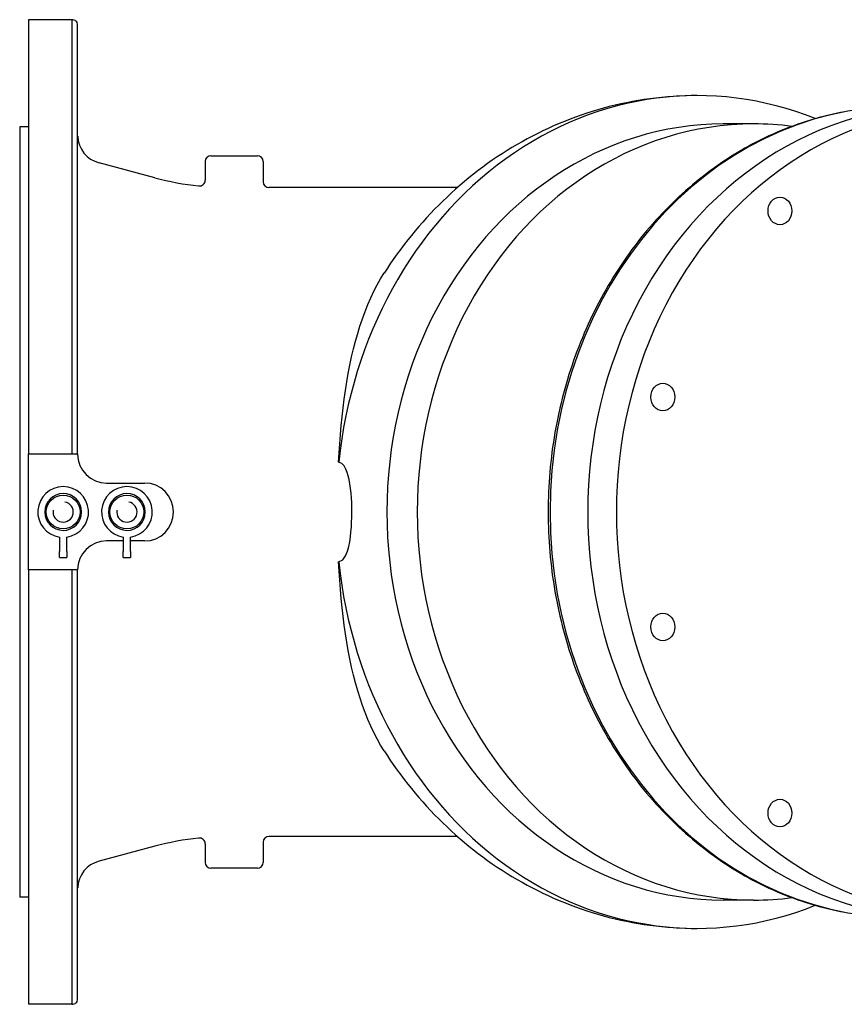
# Model space of a CAD drawing. Header units: millimetres. Extents: x 1916 to 7427, y 940 to 2454.
# Tile 13 of 26: x 1920 to 2204, y 2109 to 2449. Entities that reach past the tile are written whole.
import ezdxf

# ---------------------------------------------------------------- set-up
doc = ezdxf.new("R2010")
doc.units = ezdxf.units.MM
doc.layers.add('DETAIL', color=2, linetype='Continuous')

msp = doc.modelspace()

# ---------------------------------------------------------------- linework, layer by layer
at = {"layer": 'DETAIL'}
for p, q in [((1922.84, 2448.59), (1922.84, 2298.73)), ((1937.84, 2448.59), (1922.84, 2448.59)), ((1937.84, 2448.59), (1937.84, 2298.73)), ((1939.84, 2298.29), (1939.84, 2446.72)), ((1919.84, 2411.6), (1919.84, 2145.6)), ((1922.84, 2411.6), (1919.84, 2411.6)), ((2173.07, 2412.6), (2162.6, 2412.6)), ((1985.84, 2401.6), (2001.84, 2401.6)), ((1966.49, 2394), (1947.25, 2399.16)), ((1983.84, 2399.6), (1983.84, 2393.16)), ((2003.84, 2399.6), (2003.84, 2392.6)), ((2070.84, 2390.59), (2005.84, 2390.6)), ((1922.84, 2298.73), (1939.84, 2298.73)), ((1922.84, 2258.63), (1922.84, 2298.73)), ((1939.84, 2298.73), (1939.84, 2298.6)), ((1949.84, 2288.6), (1962.92, 2288.6)), ((1933.59, 2269.94), (1933.59, 2264.97)), ((1936.09, 2264.97), (1936.09, 2269.94)), ((1955.59, 2268.6), (1949.84, 2268.6)), ((1955.59, 2269.94), (1955.59, 2264.97)), ((1958.09, 2264.97), (1958.09, 2269.94)), ((1962.92, 2268.6), (1958.09, 2268.6)), ((1933.59, 2262.87), (1933.59, 2264.97)), ((1936.09, 2264.97), (1936.09, 2262.87)), ((1955.59, 2262.87), (1955.59, 2264.97)), ((1958.09, 2264.97), (1958.09, 2262.87)), ((1933.59, 2262.87), (1936.09, 2262.87)), ((1955.59, 2262.87), (1958.09, 2262.87)), ((1922.84, 2258.63), (1922.84, 2108.6)), ((1939.84, 2258.63), (1922.84, 2258.63)), ((1937.84, 2258.63), (1937.84, 2108.6)), ((1939.84, 2110.47), (1939.84, 2258.9)), ((1939.84, 2258.6), (1939.84, 2258.63)), ((2070.84, 2166.6), (2005.84, 2166.6)), ((1966.49, 2163.19), (1947.25, 2158.03)), ((1983.84, 2164.03), (1983.84, 2157.6)), ((2003.84, 2164.6), (2003.84, 2157.6)), ((2001.84, 2155.6), (1985.84, 2155.6)), ((1922.84, 2145.6), (1919.84, 2145.6)), ((2173.07, 2144.6), (2162.6, 2144.6)), ((1937.84, 2108.6), (1922.84, 2108.6))]:
    msp.add_line(p, q, dxfattribs=at)
at = {"layer": 'DETAIL', "flags": 128}
for points in [[(2153.59, 2422.38), (2151.55, 2422.36), (2149.51, 2422.31), (2147.47, 2422.23), (2145.43, 2422.11), (2143.39, 2421.96), (2141.36, 2421.77), (2139.33, 2421.55), (2137.3, 2421.29), (2135.28, 2421), (2133.27, 2420.68), (2131.26, 2420.32), (2129.25, 2419.93), (2127.26, 2419.5), (2125.27, 2419.05), (2123.29, 2418.56), (2121.32, 2418.03), (2119.36, 2417.48), (2117.41, 2416.89), (2115.48, 2416.27), (2113.55, 2415.62), (2111.63, 2414.94), (2109.73, 2414.23), (2107.83, 2413.48), (2105.96, 2412.71), (2104.09, 2411.91), (2102.24, 2411.07), (2100.4, 2410.21), (2098.58, 2409.32), (2096.78, 2408.4), (2094.99, 2407.45), (2093.21, 2406.47), (2091.45, 2405.47), (2089.71, 2404.43), (2087.99, 2403.38), (2086.28, 2402.29), (2084.59, 2401.18), (2082.92, 2400.04), (2081.27, 2398.88), (2079.64, 2397.69), (2078.03, 2396.48), (2076.43, 2395.25), (2074.86, 2393.99), (2073.3, 2392.71), (2071.77, 2391.4), (2070.26, 2390.08), (2068.76, 2388.73), (2067.29, 2387.35), (2065.84, 2385.96), (2064.41, 2384.55), (2063, 2383.12), (2061.61, 2381.66), (2060.25, 2380.19), (2058.91, 2378.7), (2057.59, 2377.19), (2056.29, 2375.66), (2055.01, 2374.11), (2053.76, 2372.54), (2052.53, 2370.96), (2051.32, 2369.36), (2050.14, 2367.75), (2048.98, 2366.11), (2047.84, 2364.47), (2046.72, 2362.8), (2045.63, 2361.12)], [(2204.58, 2416.83), (2203.09, 2416.54), (2201.59, 2416.23), (2200.11, 2415.9), (2198.62, 2415.55), (2197.15, 2415.18), (2195.67, 2414.78), (2194.2, 2414.37), (2192.73, 2413.93), (2191.27, 2413.48), (2189.82, 2413), (2188.37, 2412.5), (2186.92, 2411.98), (2185.48, 2411.44), (2184.05, 2410.88), (2182.62, 2410.3), (2181.2, 2409.7), (2179.79, 2409.08), (2178.38, 2408.44), (2176.98, 2407.78), (2175.59, 2407.1), (2174.21, 2406.4), (2172.83, 2405.68), (2171.46, 2404.95), (2170.1, 2404.19), (2168.75, 2403.41), (2167.4, 2402.61), (2166.07, 2401.8), (2164.75, 2400.96), (2163.43, 2400.11), (2162.12, 2399.23), (2160.83, 2398.34), (2159.54, 2397.43), (2158.26, 2396.51), (2157, 2395.56), (2155.74, 2394.6), (2154.5, 2393.62), (2153.26, 2392.62), (2152.04, 2391.6), (2150.82, 2390.57), (2149.62, 2389.52), (2148.43, 2388.45), (2147.26, 2387.37), (2146.09, 2386.27), (2144.93, 2385.15), (2143.79, 2384.02), (2142.66, 2382.87), (2141.55, 2381.7), (2140.44, 2380.52), (2139.35, 2379.33), (2138.27, 2378.11), (2137.21, 2376.89), (2136.16, 2375.65), (2135.12, 2374.39), (2134.1, 2373.12), (2133.09, 2371.83), (2132.09, 2370.53), (2131.11, 2369.22), (2130.14, 2367.89), (2129.19, 2366.55), (2128.25, 2365.2), (2127.33, 2363.83), (2126.42, 2362.45), (2125.52, 2361.05), (2124.64, 2359.65), (2123.78, 2358.23), (2122.93, 2356.8), (2122.1, 2355.36), (2121.28, 2353.91), (2120.48, 2352.44), (2119.69, 2350.97), (2118.92, 2349.48), (2118.17, 2347.98), (2117.43, 2346.48), (2116.71, 2344.96), (2116.01, 2343.43), (2115.32, 2341.89), (2114.65, 2340.34), (2113.99, 2338.79), (2113.35, 2337.22), (2112.73, 2335.65), (2112.13, 2334.06), (2111.54, 2332.47), (2110.97, 2330.87), (2110.42, 2329.26), (2109.89, 2327.65), (2109.37, 2326.02), (2108.87, 2324.39), (2108.39, 2322.76), (2107.92, 2321.11), (2107.47, 2319.46), (2107.04, 2317.81), (2106.63, 2316.14), (2106.24, 2314.48), (2105.86, 2312.8), (2105.5, 2311.12), (2105.16, 2309.44), (2104.84, 2307.75), (2104.54, 2306.06), (2104.25, 2304.36), (2103.98, 2302.66), (2103.73, 2300.96), (2103.5, 2299.25), (2103.29, 2297.54), (2103.1, 2295.83), (2102.92, 2294.11), (2102.76, 2292.39), (2102.63, 2290.67), (2102.51, 2288.95), (2102.4, 2287.23), (2102.32, 2285.5), (2102.26, 2283.78), (2102.21, 2282.05), (2102.18, 2280.32), (2102.17, 2278.6), (2102.18, 2276.87), (2102.21, 2275.14), (2102.26, 2273.41), (2102.32, 2271.69), (2102.41, 2269.96), (2102.51, 2268.24), (2102.63, 2266.52), (2102.77, 2264.8), (2102.92, 2263.08), (2103.1, 2261.36), (2103.29, 2259.65), (2103.5, 2257.94), (2103.73, 2256.23), (2103.98, 2254.53), (2104.25, 2252.83), (2104.54, 2251.13), (2104.84, 2249.44), (2105.16, 2247.75), (2105.5, 2246.07), (2105.86, 2244.39), (2106.24, 2242.71), (2106.63, 2241.05), (2107.04, 2239.38), (2107.47, 2237.73), (2107.92, 2236.08), (2108.39, 2234.44), (2108.87, 2232.8), (2109.37, 2231.17), (2109.89, 2229.55), (2110.42, 2227.93), (2110.97, 2226.32), (2111.54, 2224.72), (2112.13, 2223.13), (2112.73, 2221.55), (2113.36, 2219.97), (2113.99, 2218.4), (2114.65, 2216.85), (2115.32, 2215.3), (2116.01, 2213.76), (2116.71, 2212.23), (2117.43, 2210.71), (2118.17, 2209.21), (2118.92, 2207.71), (2119.69, 2206.22), (2120.48, 2204.75), (2121.28, 2203.28), (2122.1, 2201.83), (2122.93, 2200.39), (2123.78, 2198.96), (2124.64, 2197.54), (2125.52, 2196.14), (2126.42, 2194.74), (2127.33, 2193.36), (2128.25, 2192), (2129.19, 2190.64), (2130.14, 2189.3), (2131.11, 2187.97), (2132.09, 2186.66), (2133.09, 2185.36), (2134.1, 2184.07), (2135.12, 2182.8), (2136.16, 2181.55), (2137.21, 2180.3), (2138.27, 2179.08), (2139.35, 2177.86), (2140.44, 2176.67), (2141.55, 2175.49), (2142.66, 2174.32), (2143.79, 2173.17), (2144.93, 2172.04), (2146.09, 2170.92), (2147.25, 2169.82), (2148.43, 2168.74), (2149.62, 2167.67), (2150.82, 2166.62), (2152.04, 2165.59), (2153.26, 2164.57), (2154.5, 2163.58), (2155.74, 2162.59), (2157, 2161.63), (2158.26, 2160.69), (2159.54, 2159.76), (2160.83, 2158.85), (2162.12, 2157.96), (2163.43, 2157.09), (2164.75, 2156.23), (2166.07, 2155.4), (2167.41, 2154.58), (2168.75, 2153.78), (2170.1, 2153), (2171.46, 2152.24), (2172.83, 2151.51), (2174.21, 2150.79), (2175.59, 2150.09), (2176.98, 2149.41), (2178.38, 2148.74), (2179.79, 2148.1), (2181.2, 2147.48), (2182.62, 2146.89), (2184.05, 2146.31), (2185.48, 2145.75), (2186.92, 2145.21), (2188.37, 2144.69), (2189.82, 2144.19), (2191.27, 2143.71), (2192.73, 2143.26), (2194.2, 2142.82), (2195.67, 2142.41), (2197.15, 2142.01), (2198.63, 2141.64), (2200.11, 2141.29), (2201.6, 2140.96), (2203.09, 2140.65), (2204.58, 2140.36)], [(2186.3, 2411.76), (2184.65, 2411.95), (2183, 2412.12), (2181.35, 2412.27), (2179.7, 2412.39), (2178.04, 2412.48), (2176.38, 2412.54), (2174.73, 2412.58), (2173.07, 2412.6)], [(2029.9, 2295.79), (2030.07, 2298.98), (2030.28, 2302.15), (2030.52, 2305.3), (2030.79, 2308.42), (2031.1, 2311.51), (2031.44, 2314.58), (2031.83, 2317.61), (2032.25, 2320.6), (2032.72, 2323.56), (2033.23, 2326.47), (2033.78, 2329.33), (2034.38, 2332.13), (2035.02, 2334.89), (2035.71, 2337.58), (2036.46, 2340.22), (2037.25, 2342.81), (2038.1, 2345.33), (2039, 2347.79), (2039.97, 2350.19), (2040.99, 2352.53), (2042.06, 2354.8), (2043.2, 2356.99), (2044.39, 2359.09), (2045.63, 2361.13)], [(2029.9, 2261.4), (2031.33, 2262.11), (2032.27, 2263.47), (2032.92, 2265.06), (2033.38, 2266.72), (2033.71, 2268.35), (2033.96, 2270.04), (2034.15, 2271.73), (2034.28, 2273.39), (2034.37, 2275.07), (2034.43, 2276.74), (2034.45, 2278.41), (2034.44, 2280.09), (2034.39, 2281.76), (2034.3, 2283.43), (2034.18, 2285.11), (2034.01, 2286.76), (2033.79, 2288.33), (2033.53, 2289.78), (2033.22, 2291.1), (2032.87, 2292.28), (2032.41, 2293.43), (2031.8, 2294.51), (2030.99, 2295.37), (2029.9, 2295.79)], [(1941.19, 2278.55), (1941.19, 2278.55), (1941.18, 2278.55), (1941.17, 2278.56), (1941.17, 2278.56), (1941.16, 2278.56), (1941.16, 2278.56), (1941.15, 2278.57), (1941.15, 2278.57), (1941.15, 2278.58), (1941.14, 2278.59), (1941.14, 2278.59), (1941.14, 2278.6), (1941.14, 2278.61), (1941.14, 2278.62), (1941.15, 2278.62), (1941.15, 2278.63), (1941.15, 2278.64), (1941.16, 2278.64), (1941.16, 2278.64), (1941.17, 2278.65), (1941.17, 2278.65), (1941.18, 2278.65), (1941.19, 2278.65), (1941.19, 2278.65)], [(1963.19, 2278.55), (1963.19, 2278.55), (1963.18, 2278.55), (1963.17, 2278.56), (1963.17, 2278.56), (1963.16, 2278.56), (1963.16, 2278.56), (1963.15, 2278.57), (1963.15, 2278.57), (1963.15, 2278.58), (1963.14, 2278.59), (1963.14, 2278.59), (1963.14, 2278.6), (1963.14, 2278.61), (1963.14, 2278.62), (1963.15, 2278.62), (1963.15, 2278.63), (1963.15, 2278.64), (1963.16, 2278.64), (1963.16, 2278.64), (1963.17, 2278.65), (1963.17, 2278.65), (1963.18, 2278.65), (1963.19, 2278.65), (1963.19, 2278.65)], [(2045.63, 2196.07), (2044.38, 2198.11), (2043.19, 2200.22), (2042.06, 2202.4), (2040.99, 2204.64), (2039.98, 2206.96), (2039.02, 2209.35), (2038.12, 2211.8), (2037.27, 2214.32), (2036.48, 2216.9), (2035.73, 2219.56), (2035.03, 2222.27), (2034.38, 2225.04), (2033.78, 2227.86), (2033.23, 2230.72), (2032.72, 2233.63), (2032.25, 2236.58), (2031.83, 2239.56), (2031.45, 2242.59), (2031.1, 2245.65), (2030.79, 2248.74), (2030.52, 2251.87), (2030.28, 2255.03), (2030.07, 2258.21), (2029.9, 2261.4)], [(2045.63, 2196.07), (2046.72, 2194.39), (2047.84, 2192.72), (2048.98, 2191.08), (2050.14, 2189.44), (2051.32, 2187.83), (2052.53, 2186.23), (2053.76, 2184.65), (2055.01, 2183.08), (2056.29, 2181.53), (2057.59, 2180), (2058.91, 2178.49), (2060.25, 2177), (2061.61, 2175.53), (2063, 2174.07), (2064.41, 2172.64), (2065.84, 2171.23), (2067.29, 2169.84), (2068.76, 2168.47), (2070.26, 2167.12), (2071.77, 2165.79), (2073.3, 2164.48), (2074.86, 2163.2), (2076.43, 2161.94), (2078.03, 2160.71), (2079.64, 2159.5), (2081.27, 2158.31), (2082.92, 2157.15), (2084.59, 2156.01), (2086.28, 2154.9), (2087.99, 2153.82), (2089.71, 2152.76), (2091.45, 2151.73), (2093.21, 2150.72), (2094.99, 2149.74), (2096.78, 2148.79), (2098.58, 2147.87), (2100.4, 2146.98), (2102.24, 2146.12), (2104.09, 2145.28), (2105.96, 2144.48), (2107.83, 2143.71), (2109.73, 2142.96), (2111.63, 2142.25), (2113.55, 2141.57), (2115.48, 2140.92), (2117.41, 2140.3), (2119.36, 2139.71), (2121.32, 2139.16), (2123.29, 2138.63), (2125.27, 2138.14), (2127.26, 2137.69), (2129.25, 2137.26), (2131.26, 2136.87), (2133.27, 2136.52), (2135.28, 2136.19), (2137.3, 2135.9), (2139.33, 2135.65), (2141.36, 2135.42), (2143.39, 2135.24), (2145.43, 2135.08), (2147.47, 2134.96), (2149.51, 2134.88), (2151.55, 2134.83), (2153.59, 2134.81)], [(2173.07, 2144.6), (2174.73, 2144.61), (2176.38, 2144.65), (2178.04, 2144.71), (2179.7, 2144.81), (2181.35, 2144.92), (2183, 2145.07), (2184.65, 2145.24), (2186.3, 2145.43)]]:
    msp.add_lwpolyline(points, dxfattribs=at)
at = {"layer": 'DETAIL'}
for centre in [(1934.84, 2278.6), (1956.84, 2278.6)]:
    msp.add_circle(centre, 5.85, dxfattribs=at)
for centre, radius, start, end in [((1937.97, 2446.72), 1.87, 0, 94.0647), ((1949.72, 2408.72), 9.88, 181.8529, 255.5435), ((1985.84, 2399.6), 2, 90, 180), ((2001.84, 2399.6), 2, 0, 90), ((1992.38, 2490.6), 100, 255, 263.8291), ((1981.84, 2393.16), 2, 263.8291, 0), ((2005.84, 2392.6), 2, 180, 269.9994), ((1949.84, 2298.6), 10, 180, 270), ((1962.92, 2278.6), 10, 270, 90), ((1934.84, 2278.6), 8.75, 278.2132, 261.7868), ((1934.84, 2278.6), 6.35, 0.5143, 359.612), ((1956.84, 2278.6), 8.75, 278.2132, 261.7868), ((1956.84, 2278.6), 6.35, 0.5143, 359.612), ((1934.84, 2278.6), 3.5, 170, 80), ((1956.84, 2278.6), 3.5, 170, 80), ((1949.84, 2258.6), 10, 90, 180), ((1992.38, 2066.6), 100, 96.1709, 105), ((1981.84, 2164.03), 2, 0, 96.1709), ((2005.84, 2164.6), 2, 90.0006, 180), ((1949.72, 2148.47), 9.88, 104.4565, 178.1471), ((1985.84, 2157.6), 2, 180, 270), ((2001.84, 2157.6), 2, 270, 0), ((1937.97, 2110.47), 1.87, 265.9353, 0)]:
    msp.add_arc(centre, radius, start, end, dxfattribs=at)
for centre, major_axis, start_param, end_param in [((2153.53, 2278.6), (0, 143.78), 5.948951, 7.734124), ((2237.34, 2278.6), (0, 140.27), 6.222664, 9.485299), ((2224.11, 2278.6), (0, 140), 0.000005, 3.141588), ((2246.63, 2278.6), (0, 139.62), 6.239848, 9.468115), ((2162.6, 2278.6), (0, 134), 6.283176, 9.424787), ((2173.07, 2278.6), (0, 134), 6.283185, 9.424778), ((2153.53, 2278.6), (0, -143.78), 4.832246, 6.61742)]:
    msp.add_ellipse(centre, major_axis=major_axis, ratio=0.866025, start_param=start_param, end_param=end_param, dxfattribs=at)
for centre in [(2182.18, 2382.55), (2141.75, 2318.3), (2141.75, 2238.89), (2182.18, 2174.64)]:
    msp.add_ellipse(centre, major_axis=(0, -4.75), ratio=0.866025, dxfattribs=at)

doc.saveas('drawing.dxf')
